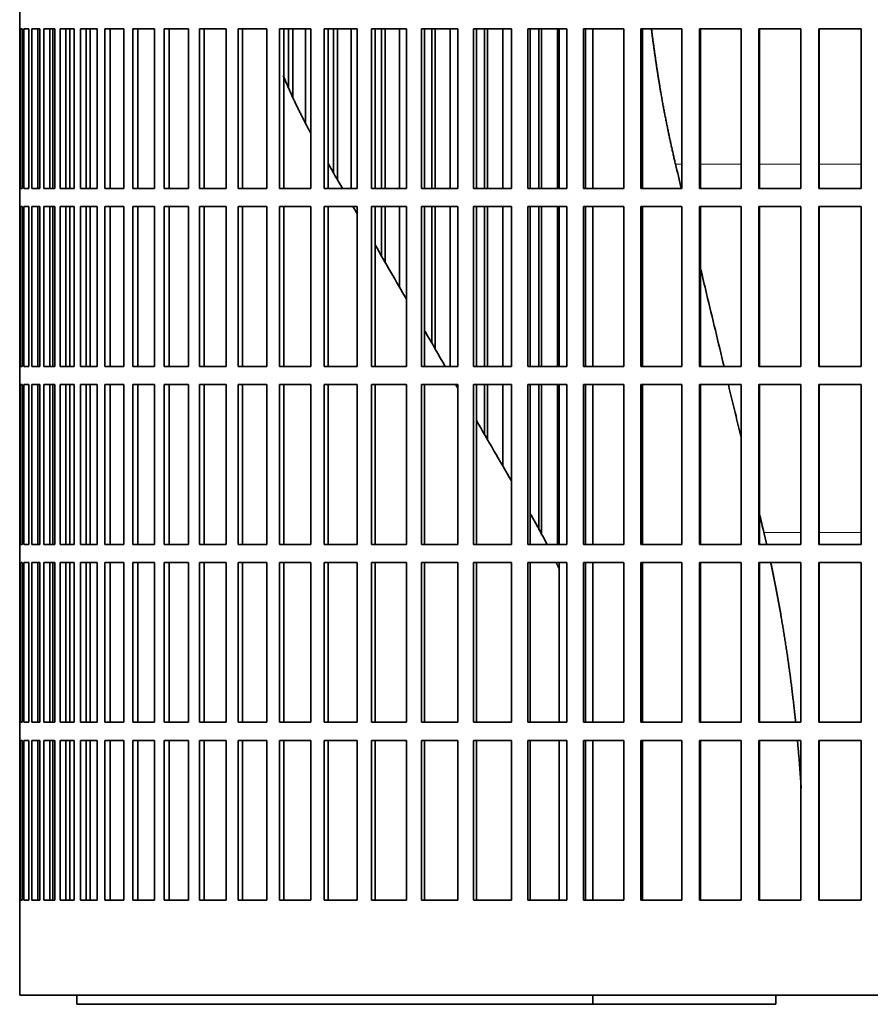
# Model space of a CAD drawing. Header units: millimetres. Extents: x 321 to 1213, y -1919 to 1672.
# Tile 16 of 29: x 836 to 977, y -292 to -128. Entities that reach past the tile are written whole.
import ezdxf

# ---------------------------------------------------------------- set-up
doc = ezdxf.new("R2010")
doc.units = ezdxf.units.MM
doc.layers.add('VSI344-454_FILTR', color=7, linetype='Continuous')
doc.layers.add('VSI344-454_SUPPO', color=7, linetype='Continuous')

# ---------------------------------------------------------------- blocks, each defined once
blk = doc.blocks.new('SE3')
at = {"layer": 'VSI344-454_FILTR', "color": 7, "linetype": 'Continuous', "lineweight": 35}
for p, q in [((835.92, -126.93), (835.92, -129.93)), ((835.93, -129.93), (835.92, -129.93)), ((835.93, -156.43), (835.93, -129.93)), ((835.98, -156.43), (835.98, -129.93)), ((835.98, -129.93), (836.35, -129.93)), ((836.35, -156.43), (836.35, -129.93)), ((836.61, -156.43), (836.61, -129.93)), ((836.61, -129.93), (837.46, -129.93)), ((837.46, -156.43), (837.46, -129.93)), ((837.93, -156.43), (837.93, -129.93)), ((837.93, -129.93), (839.27, -129.93)), ((838.91, -156.43), (838.91, -129.93)), ((839.27, -156.43), (839.27, -129.93)), ((839.27, -156.43), (839.27, -129.93)), ((839.94, -156.43), (839.94, -129.93)), ((839.94, -129.93), (841.77, -129.93)), ((840.91, -156.43), (840.91, -129.93)), ((841.41, -156.43), (841.41, -129.93)), ((841.77, -156.43), (841.77, -129.93)), ((842.64, -156.43), (842.64, -129.93)), ((842.64, -129.93), (844.93, -129.93)), ((843.58, -156.43), (843.58, -129.93)), ((844.22, -156.43), (844.22, -129.93)), ((844.93, -156.43), (844.93, -129.93)), ((846, -156.43), (846, -129.93)), ((846, -129.93), (848.75, -129.93)), ((846.92, -156.43), (846.92, -129.93)), ((848.75, -156.43), (848.75, -129.93)), ((850.01, -156.43), (850.01, -129.93)), ((850.01, -129.93), (853.2, -129.93)), ((850.9, -156.43), (850.9, -129.93)), ((853.2, -156.43), (853.2, -129.93)), ((854.65, -156.43), (854.65, -129.93)), ((854.65, -129.93), (858.27, -129.93)), ((855.5, -156.43), (855.5, -129.93)), ((858.27, -156.43), (858.27, -129.93)), ((859.89, -156.43), (859.89, -129.93)), ((859.89, -129.93), (863.93, -129.93)), ((860.71, -156.43), (860.71, -129.93)), ((863.93, -156.43), (863.93, -129.93)), ((865.72, -156.43), (865.72, -129.93)), ((865.72, -129.93), (870.15, -129.93)), ((866.5, -156.43), (866.5, -129.93)), ((870.15, -156.43), (870.15, -129.93)), ((872.11, -156.43), (872.11, -129.93)), ((872.11, -129.93), (876.91, -129.93)), ((872.84, -156.43), (872.84, -129.93)), ((876.91, -156.43), (876.91, -129.93)), ((879.01, -129.93), (884.16, -129.93)), ((879.01, -156.43), (879.01, -129.93)), ((879.7, -156.43), (879.7, -129.93)), ((880.47, -139.56), (880.47, -129.93)), ((881.18, -141.28), (881.18, -129.93)), ((883.31, -145.44), (883.31, -129.93)), ((884.16, -156.43), (884.16, -129.93)), ((886.41, -129.93), (891.88, -129.93)), ((886.41, -156.43), (886.41, -129.93)), ((887.04, -156.43), (887.04, -129.93)), ((887.96, -153.88), (887.96, -129.93)), ((888.62, -155.01), (888.62, -129.93)), ((890.88, -156.43), (890.88, -129.93)), ((891.88, -156.43), (891.88, -129.93)), ((894.26, -129.93), (900.02, -129.93)), ((894.26, -156.43), (894.26, -129.93)), ((894.83, -156.43), (894.83, -129.93)), ((895.9, -156.43), (895.9, -129.93)), ((896.5, -156.43), (896.5, -129.93)), ((898.89, -156.43), (898.89, -129.93)), ((900.02, -156.43), (900.02, -129.93)), ((902.52, -129.93), (908.55, -129.93)), ((902.52, -156.43), (902.52, -129.93)), ((903.04, -156.43), (903.04, -129.93)), ((904.24, -156.43), (904.24, -129.93)), ((904.79, -156.43), (904.79, -129.93)), ((907.28, -156.43), (907.28, -129.93)), ((908.55, -156.43), (908.55, -129.93)), ((911.16, -129.93), (917.43, -129.93)), ((911.16, -156.43), (911.16, -129.93)), ((911.62, -156.43), (911.62, -129.93)), ((912.95, -156.43), (912.95, -129.93)), ((913.44, -156.43), (913.44, -129.93)), ((916.03, -156.43), (916.03, -129.93)), ((917.43, -156.43), (917.43, -129.93)), ((920.13, -129.93), (926.61, -129.93)), ((920.13, -156.43), (920.13, -129.93)), ((920.52, -156.43), (920.52, -129.93)), ((921.98, -156.43), (921.98, -129.93)), ((922.41, -156.43), (922.41, -129.93)), ((925.09, -156.43), (925.09, -129.93)), ((926.61, -156.43), (926.61, -129.93)), ((929.39, -129.93), (936.04, -129.93)), ((929.39, -156.43), (929.39, -129.93)), ((929.72, -156.43), (929.72, -129.93)), ((936.04, -156.43), (936.04, -129.93)), ((938.9, -129.93), (945.69, -129.93)), ((938.9, -156.43), (938.9, -129.93)), ((939.16, -156.43), (939.16, -129.93)), ((945.69, -156.43), (945.69, -129.93)), ((948.6, -129.93), (955.5, -129.93)), ((948.6, -156.43), (948.6, -129.93)), ((948.79, -156.43), (948.79, -129.93)), ((955.5, -156.43), (955.5, -129.93)), ((958.45, -129.93), (965.43, -129.93)), ((958.45, -156.43), (958.45, -129.93)), ((958.57, -156.43), (958.57, -129.93)), ((965.43, -156.43), (965.43, -129.93)), ((968.4, -129.93), (975.43, -129.93)), ((968.4, -156.43), (968.4, -129.93)), ((968.46, -156.43), (968.46, -129.93)), ((975.43, -156.43), (975.43, -129.93)), ((835.93, -156.43), (835.92, -156.43)), ((835.92, -156.43), (835.92, -159.43)), ((835.98, -156.43), (836.35, -156.43)), ((836.61, -156.43), (837.46, -156.43)), ((837.93, -156.43), (839.27, -156.43)), ((839.94, -156.43), (841.77, -156.43)), ((842.64, -156.43), (844.93, -156.43)), ((846, -156.43), (848.75, -156.43)), ((850.01, -156.43), (853.2, -156.43)), ((854.65, -156.43), (858.27, -156.43)), ((859.89, -156.43), (863.93, -156.43)), ((865.72, -156.43), (870.15, -156.43)), ((872.11, -156.43), (876.91, -156.43)), ((879.01, -156.43), (884.16, -156.43)), ((886.41, -156.43), (891.88, -156.43)), ((894.26, -156.43), (900.02, -156.43)), ((902.52, -156.43), (908.55, -156.43)), ((911.16, -156.43), (917.43, -156.43)), ((920.13, -156.43), (926.61, -156.43)), ((929.39, -156.43), (936.04, -156.43)), ((938.9, -156.43), (945.69, -156.43)), ((948.6, -156.43), (955.5, -156.43)), ((958.45, -156.43), (965.43, -156.43)), ((968.4, -156.43), (975.43, -156.43)), ((835.93, -159.43), (835.92, -159.43)), ((835.93, -185.93), (835.93, -159.43)), ((835.98, -185.93), (835.98, -159.43)), ((835.98, -159.43), (836.35, -159.43)), ((836.35, -185.93), (836.35, -159.43)), ((836.61, -185.93), (836.61, -159.43)), ((836.61, -159.43), (837.46, -159.43)), ((837.46, -185.93), (837.46, -159.43)), ((837.93, -185.93), (837.93, -159.43)), ((837.93, -159.43), (839.27, -159.43)), ((838.91, -185.93), (838.91, -159.43)), ((839.27, -185.93), (839.27, -159.43)), ((839.27, -185.93), (839.27, -159.43)), ((839.94, -185.93), (839.94, -159.43)), ((839.94, -159.43), (841.77, -159.43)), ((840.91, -185.93), (840.91, -159.43)), ((841.41, -185.93), (841.41, -159.43)), ((841.77, -185.93), (841.77, -159.43)), ((842.64, -185.93), (842.64, -159.43)), ((842.64, -159.43), (844.93, -159.43)), ((843.58, -185.93), (843.58, -159.43)), ((844.22, -185.93), (844.22, -159.43)), ((844.93, -185.93), (844.93, -159.43)), ((846, -185.93), (846, -159.43)), ((846, -159.43), (848.75, -159.43)), ((846.92, -185.93), (846.92, -159.43)), ((848.75, -185.93), (848.75, -159.43)), ((850.01, -185.93), (850.01, -159.43)), ((850.01, -159.43), (853.2, -159.43)), ((850.9, -185.93), (850.9, -159.43)), ((853.2, -185.93), (853.2, -159.43)), ((854.65, -185.93), (854.65, -159.43)), ((854.65, -159.43), (858.27, -159.43)), ((855.5, -185.93), (855.5, -159.43)), ((858.27, -185.93), (858.27, -159.43)), ((859.89, -185.93), (859.89, -159.43)), ((859.89, -159.43), (863.93, -159.43)), ((860.71, -185.93), (860.71, -159.43)), ((863.93, -185.93), (863.93, -159.43)), ((865.72, -185.93), (865.72, -159.43)), ((865.72, -159.43), (870.15, -159.43)), ((866.5, -185.93), (866.5, -159.43)), ((870.15, -185.93), (870.15, -159.43)), ((872.11, -185.93), (872.11, -159.43)), ((872.11, -159.43), (876.91, -159.43)), ((872.84, -185.93), (872.84, -159.43)), ((876.91, -185.93), (876.91, -159.43)), ((879.01, -159.43), (884.16, -159.43)), ((879.01, -185.93), (879.01, -159.43)), ((879.7, -185.93), (879.7, -159.43)), ((884.16, -185.93), (884.16, -159.43)), ((886.41, -159.43), (891.88, -159.43)), ((886.41, -185.93), (886.41, -159.43)), ((887.04, -185.93), (887.04, -159.43)), ((891.88, -185.93), (891.88, -159.43)), ((894.26, -159.43), (900.02, -159.43)), ((894.26, -185.93), (894.26, -159.43)), ((894.83, -185.93), (894.83, -159.43)), ((895.9, -167.62), (895.9, -159.43)), ((896.5, -168.67), (896.5, -159.43)), ((898.89, -172.8), (898.89, -159.43)), ((900.02, -185.93), (900.02, -159.43)), ((902.52, -159.43), (908.55, -159.43)), ((902.52, -185.93), (902.52, -159.43)), ((903.04, -185.93), (903.04, -159.43)), ((904.24, -182.08), (904.24, -159.43)), ((904.79, -183.02), (904.79, -159.43)), ((907.28, -185.93), (907.28, -159.43)), ((908.55, -185.93), (908.55, -159.43)), ((911.16, -159.43), (917.43, -159.43)), ((911.16, -185.93), (911.16, -159.43)), ((911.62, -185.93), (911.62, -159.43)), ((912.95, -185.93), (912.95, -159.43)), ((913.44, -185.93), (913.44, -159.43)), ((916.03, -185.93), (916.03, -159.43)), ((917.43, -185.93), (917.43, -159.43)), ((920.13, -159.43), (926.61, -159.43)), ((920.13, -185.93), (920.13, -159.43)), ((920.52, -185.93), (920.52, -159.43)), ((921.98, -185.93), (921.98, -159.43)), ((922.41, -185.93), (922.41, -159.43)), ((925.09, -185.93), (925.09, -159.43)), ((926.61, -185.93), (926.61, -159.43)), ((929.39, -159.43), (936.04, -159.43)), ((929.39, -185.93), (929.39, -159.43)), ((929.72, -185.93), (929.72, -159.43)), ((936.04, -185.93), (936.04, -159.43)), ((938.9, -159.43), (945.69, -159.43)), ((938.9, -185.93), (938.9, -159.43)), ((939.16, -185.93), (939.16, -159.43)), ((945.69, -185.93), (945.69, -159.43)), ((948.6, -159.43), (955.5, -159.43)), ((948.6, -185.93), (948.6, -159.43)), ((948.79, -185.93), (948.79, -159.43)), ((955.5, -185.93), (955.5, -159.43)), ((958.45, -159.43), (965.43, -159.43)), ((958.45, -185.93), (958.45, -159.43)), ((958.57, -185.93), (958.57, -159.43)), ((965.43, -185.93), (965.43, -159.43)), ((968.4, -159.43), (975.43, -159.43)), ((968.4, -185.93), (968.4, -159.43)), ((968.46, -185.93), (968.46, -159.43)), ((975.43, -185.93), (975.43, -159.43)), ((835.93, -185.93), (835.92, -185.93)), ((835.92, -185.93), (835.92, -188.93)), ((835.98, -185.93), (836.35, -185.93)), ((836.61, -185.93), (837.46, -185.93)), ((837.93, -185.93), (839.27, -185.93)), ((839.94, -185.93), (841.77, -185.93)), ((842.64, -185.93), (844.93, -185.93)), ((846, -185.93), (848.75, -185.93)), ((850.01, -185.93), (853.2, -185.93)), ((854.65, -185.93), (858.27, -185.93)), ((859.89, -185.93), (863.93, -185.93)), ((865.72, -185.93), (870.15, -185.93)), ((872.11, -185.93), (876.91, -185.93)), ((879.01, -185.93), (884.16, -185.93)), ((886.41, -185.93), (891.88, -185.93)), ((894.26, -185.93), (900.02, -185.93)), ((902.52, -185.93), (908.55, -185.93)), ((911.16, -185.93), (917.43, -185.93)), ((920.13, -185.93), (926.61, -185.93)), ((929.39, -185.93), (936.04, -185.93)), ((938.9, -185.93), (945.69, -185.93)), ((948.6, -185.93), (955.5, -185.93)), ((958.45, -185.93), (965.43, -185.93)), ((968.4, -185.93), (975.43, -185.93)), ((835.93, -188.93), (835.92, -188.93)), ((835.93, -215.43), (835.93, -188.93)), ((835.98, -215.43), (835.98, -188.93)), ((835.98, -188.93), (836.35, -188.93)), ((836.35, -215.43), (836.35, -188.93)), ((836.61, -215.43), (836.61, -188.93)), ((836.61, -188.93), (837.46, -188.93)), ((837.46, -215.43), (837.46, -188.93)), ((837.93, -215.43), (837.93, -188.93)), ((837.93, -188.93), (839.27, -188.93)), ((838.91, -215.43), (838.91, -188.93)), ((839.27, -215.43), (839.27, -188.93)), ((839.27, -215.43), (839.27, -188.93)), ((839.94, -215.43), (839.94, -188.93)), ((839.94, -188.93), (841.77, -188.93)), ((840.91, -215.43), (840.91, -188.93)), ((841.41, -215.43), (841.41, -188.93)), ((841.77, -215.43), (841.77, -188.93)), ((842.64, -215.43), (842.64, -188.93)), ((842.64, -188.93), (844.93, -188.93)), ((843.58, -215.43), (843.58, -188.93)), ((844.22, -215.43), (844.22, -188.93)), ((844.93, -215.43), (844.93, -188.93)), ((846, -215.43), (846, -188.93)), ((846, -188.93), (848.75, -188.93)), ((846.92, -215.43), (846.92, -188.93)), ((848.75, -215.43), (848.75, -188.93)), ((850.01, -215.43), (850.01, -188.93)), ((850.01, -188.93), (853.2, -188.93)), ((850.9, -215.43), (850.9, -188.93)), ((853.2, -215.43), (853.2, -188.93)), ((854.65, -215.43), (854.65, -188.93)), ((854.65, -188.93), (858.27, -188.93)), ((855.5, -215.43), (855.5, -188.93)), ((858.27, -215.43), (858.27, -188.93)), ((859.89, -215.43), (859.89, -188.93)), ((859.89, -188.93), (863.93, -188.93)), ((860.71, -215.43), (860.71, -188.93)), ((863.93, -215.43), (863.93, -188.93)), ((865.72, -215.43), (865.72, -188.93)), ((865.72, -188.93), (870.15, -188.93)), ((866.5, -215.43), (866.5, -188.93)), ((870.15, -215.43), (870.15, -188.93)), ((872.11, -215.43), (872.11, -188.93)), ((872.11, -188.93), (876.91, -188.93)), ((872.84, -215.43), (872.84, -188.93)), ((876.91, -215.43), (876.91, -188.93)), ((879.01, -188.93), (884.16, -188.93)), ((879.01, -215.43), (879.01, -188.93)), ((879.7, -215.43), (879.7, -188.93)), ((884.16, -215.43), (884.16, -188.93)), ((886.41, -188.93), (891.88, -188.93)), ((886.41, -215.43), (886.41, -188.93)), ((887.04, -215.43), (887.04, -188.93)), ((891.88, -215.43), (891.88, -188.93)), ((894.26, -188.93), (900.02, -188.93)), ((894.26, -215.43), (894.26, -188.93)), ((894.83, -215.43), (894.83, -188.93)), ((900.02, -215.43), (900.02, -188.93)), ((902.52, -188.93), (908.55, -188.93)), ((902.52, -215.43), (902.52, -188.93)), ((903.04, -215.43), (903.04, -188.93)), ((908.55, -215.43), (908.55, -188.93)), ((911.16, -188.93), (917.43, -188.93)), ((911.16, -215.43), (911.16, -188.93)), ((911.62, -215.43), (911.62, -188.93)), ((912.95, -197.16), (912.95, -188.93)), ((913.44, -198), (913.44, -188.93)), ((916.03, -202.5), (916.03, -188.93)), ((917.43, -215.43), (917.43, -188.93)), ((920.13, -188.93), (926.61, -188.93)), ((920.13, -215.43), (920.13, -188.93)), ((920.52, -215.43), (920.52, -188.93)), ((921.98, -213.09), (921.98, -188.93)), ((922.41, -213.9), (922.41, -188.93)), ((925.09, -215.43), (925.09, -188.93)), ((926.61, -215.43), (926.61, -188.93)), ((929.39, -188.93), (936.04, -188.93)), ((929.39, -215.43), (929.39, -188.93)), ((929.72, -215.43), (929.72, -188.93)), ((936.04, -215.43), (936.04, -188.93)), ((938.9, -188.93), (945.69, -188.93)), ((938.9, -215.43), (938.9, -188.93)), ((939.16, -215.43), (939.16, -188.93)), ((945.69, -215.43), (945.69, -188.93)), ((948.6, -188.93), (955.5, -188.93)), ((948.6, -215.43), (948.6, -188.93)), ((948.79, -215.43), (948.79, -188.93)), ((955.5, -215.43), (955.5, -188.93)), ((958.45, -188.93), (965.43, -188.93)), ((958.45, -215.43), (958.45, -188.93)), ((958.57, -215.43), (958.57, -188.93)), ((965.43, -215.43), (965.43, -188.93)), ((968.4, -188.93), (975.43, -188.93)), ((968.4, -215.43), (968.4, -188.93)), ((968.46, -215.43), (968.46, -188.93)), ((975.43, -215.43), (975.43, -188.93)), ((835.93, -215.43), (835.92, -215.43)), ((835.92, -215.43), (835.92, -218.43)), ((835.98, -215.43), (836.35, -215.43)), ((836.61, -215.43), (837.46, -215.43)), ((837.93, -215.43), (839.27, -215.43)), ((839.94, -215.43), (841.77, -215.43)), ((842.64, -215.43), (844.93, -215.43)), ((846, -215.43), (848.75, -215.43)), ((850.01, -215.43), (853.2, -215.43)), ((854.65, -215.43), (858.27, -215.43)), ((859.89, -215.43), (863.93, -215.43)), ((865.72, -215.43), (870.15, -215.43)), ((872.11, -215.43), (876.91, -215.43)), ((879.01, -215.43), (884.16, -215.43)), ((886.41, -215.43), (891.88, -215.43)), ((894.26, -215.43), (900.02, -215.43)), ((902.52, -215.43), (908.55, -215.43)), ((911.16, -215.43), (917.43, -215.43)), ((920.13, -215.43), (926.61, -215.43)), ((929.39, -215.43), (936.04, -215.43)), ((938.9, -215.43), (945.69, -215.43)), ((948.6, -215.43), (955.5, -215.43)), ((958.45, -215.43), (965.43, -215.43)), ((968.4, -215.43), (975.43, -215.43)), ((835.93, -218.43), (835.92, -218.43)), ((835.93, -244.93), (835.93, -218.43)), ((835.98, -244.93), (835.98, -218.43)), ((835.98, -218.43), (836.35, -218.43)), ((836.35, -244.93), (836.35, -218.43)), ((836.61, -244.93), (836.61, -218.43)), ((836.61, -218.43), (837.46, -218.43)), ((837.46, -244.93), (837.46, -218.43)), ((837.93, -244.93), (837.93, -218.43)), ((837.93, -218.43), (839.27, -218.43)), ((838.91, -244.93), (838.91, -218.43)), ((839.27, -244.93), (839.27, -218.43)), ((839.27, -244.93), (839.27, -218.43)), ((839.94, -244.93), (839.94, -218.43)), ((839.94, -218.43), (841.77, -218.43)), ((840.91, -244.93), (840.91, -218.43)), ((841.41, -244.93), (841.41, -218.43)), ((841.77, -244.93), (841.77, -218.43)), ((842.64, -244.93), (842.64, -218.43)), ((842.64, -218.43), (844.93, -218.43)), ((843.58, -244.93), (843.58, -218.43)), ((844.22, -244.93), (844.22, -218.43)), ((844.93, -244.93), (844.93, -218.43)), ((846, -244.93), (846, -218.43)), ((846, -218.43), (848.75, -218.43)), ((846.92, -244.93), (846.92, -218.43)), ((848.75, -244.93), (848.75, -218.43)), ((850.01, -244.93), (850.01, -218.43)), ((850.01, -218.43), (853.2, -218.43)), ((850.9, -244.93), (850.9, -218.43)), ((853.2, -244.93), (853.2, -218.43)), ((854.65, -244.93), (854.65, -218.43)), ((854.65, -218.43), (858.27, -218.43)), ((855.5, -244.93), (855.5, -218.43)), ((858.27, -244.93), (858.27, -218.43)), ((859.89, -244.93), (859.89, -218.43)), ((859.89, -218.43), (863.93, -218.43)), ((860.71, -244.93), (860.71, -218.43)), ((863.93, -244.93), (863.93, -218.43)), ((865.72, -244.93), (865.72, -218.43)), ((865.72, -218.43), (870.15, -218.43)), ((866.5, -244.93), (866.5, -218.43)), ((870.15, -244.93), (870.15, -218.43)), ((872.11, -244.93), (872.11, -218.43)), ((872.11, -218.43), (876.91, -218.43)), ((872.84, -244.93), (872.84, -218.43)), ((876.91, -244.93), (876.91, -218.43)), ((879.01, -218.43), (884.16, -218.43)), ((879.01, -244.93), (879.01, -218.43)), ((879.7, -244.93), (879.7, -218.43)), ((884.16, -244.93), (884.16, -218.43)), ((886.41, -218.43), (891.88, -218.43)), ((886.41, -244.93), (886.41, -218.43)), ((887.04, -244.93), (887.04, -218.43)), ((891.88, -244.93), (891.88, -218.43)), ((894.26, -218.43), (900.02, -218.43)), ((894.26, -244.93), (894.26, -218.43)), ((894.83, -244.93), (894.83, -218.43)), ((900.02, -244.93), (900.02, -218.43)), ((902.52, -218.43), (908.55, -218.43)), ((902.52, -244.93), (902.52, -218.43)), ((903.04, -244.93), (903.04, -218.43)), ((908.55, -244.93), (908.55, -218.43)), ((911.16, -218.43), (917.43, -218.43)), ((911.16, -244.93), (911.16, -218.43)), ((911.62, -244.93), (911.62, -218.43)), ((917.43, -244.93), (917.43, -218.43)), ((920.13, -218.43), (926.61, -218.43)), ((920.13, -244.93), (920.13, -218.43)), ((920.52, -244.93), (920.52, -218.43)), ((926.61, -244.93), (926.61, -218.43)), ((929.39, -218.43), (936.04, -218.43)), ((929.39, -244.93), (929.39, -218.43)), ((929.72, -244.93), (929.72, -218.43)), ((936.04, -244.93), (936.04, -218.43)), ((938.9, -218.43), (945.69, -218.43)), ((938.9, -244.93), (938.9, -218.43)), ((939.16, -244.93), (939.16, -218.43)), ((945.69, -244.93), (945.69, -218.43)), ((948.6, -218.43), (955.5, -218.43)), ((948.6, -244.93), (948.6, -218.43)), ((948.79, -244.93), (948.79, -218.43)), ((955.5, -244.93), (955.5, -218.43)), ((958.45, -218.43), (965.43, -218.43)), ((958.45, -244.93), (958.45, -218.43)), ((958.57, -244.93), (958.57, -218.43)), ((965.43, -244.93), (965.43, -218.43)), ((968.4, -218.43), (975.43, -218.43)), ((968.4, -244.93), (968.4, -218.43)), ((968.46, -244.93), (968.46, -218.43)), ((975.43, -244.93), (975.43, -218.43)), ((835.93, -244.93), (835.92, -244.93)), ((835.92, -244.93), (835.92, -247.93)), ((835.98, -244.93), (836.35, -244.93)), ((836.61, -244.93), (837.46, -244.93)), ((837.93, -244.93), (839.27, -244.93)), ((839.94, -244.93), (841.77, -244.93)), ((842.64, -244.93), (844.93, -244.93)), ((846, -244.93), (848.75, -244.93)), ((850.01, -244.93), (853.2, -244.93)), ((854.65, -244.93), (858.27, -244.93)), ((859.89, -244.93), (863.93, -244.93)), ((865.72, -244.93), (870.15, -244.93)), ((872.11, -244.93), (876.91, -244.93)), ((879.01, -244.93), (884.16, -244.93)), ((886.41, -244.93), (891.88, -244.93)), ((894.26, -244.93), (900.02, -244.93)), ((902.52, -244.93), (908.55, -244.93)), ((911.16, -244.93), (917.43, -244.93)), ((920.13, -244.93), (926.61, -244.93)), ((929.39, -244.93), (936.04, -244.93)), ((938.9, -244.93), (945.69, -244.93)), ((948.6, -244.93), (955.5, -244.93)), ((958.45, -244.93), (965.43, -244.93)), ((968.4, -244.93), (975.43, -244.93)), ((835.93, -247.93), (835.92, -247.93)), ((835.93, -274.43), (835.93, -247.93)), ((835.98, -274.43), (835.98, -247.93)), ((835.98, -247.93), (836.35, -247.93)), ((836.35, -274.43), (836.35, -247.93)), ((836.61, -274.43), (836.61, -247.93)), ((836.61, -247.93), (837.46, -247.93)), ((837.46, -274.43), (837.46, -247.93)), ((837.93, -274.43), (837.93, -247.93)), ((837.93, -247.93), (839.27, -247.93)), ((838.91, -274.43), (838.91, -247.93)), ((839.27, -274.43), (839.27, -247.93)), ((839.27, -274.43), (839.27, -247.93)), ((839.94, -274.43), (839.94, -247.93)), ((839.94, -247.93), (841.77, -247.93)), ((840.91, -274.43), (840.91, -247.93)), ((841.41, -274.43), (841.41, -247.93)), ((841.77, -274.43), (841.77, -247.93)), ((842.64, -274.43), (842.64, -247.93)), ((842.64, -247.93), (844.93, -247.93)), ((843.58, -274.43), (843.58, -247.93)), ((844.22, -274.43), (844.22, -247.93)), ((844.93, -274.43), (844.93, -247.93)), ((846, -274.43), (846, -247.93)), ((846, -247.93), (848.75, -247.93)), ((846.92, -274.43), (846.92, -247.93)), ((848.75, -274.43), (848.75, -247.93)), ((850.01, -274.43), (850.01, -247.93)), ((850.01, -247.93), (853.2, -247.93)), ((850.9, -274.43), (850.9, -247.93)), ((853.2, -274.43), (853.2, -247.93)), ((854.65, -274.43), (854.65, -247.93)), ((854.65, -247.93), (858.27, -247.93)), ((855.5, -274.43), (855.5, -247.93)), ((858.27, -274.43), (858.27, -247.93)), ((859.89, -274.43), (859.89, -247.93)), ((859.89, -247.93), (863.93, -247.93)), ((860.71, -274.43), (860.71, -247.93)), ((863.93, -274.43), (863.93, -247.93)), ((865.72, -274.43), (865.72, -247.93)), ((865.72, -247.93), (870.15, -247.93)), ((866.5, -274.43), (866.5, -247.93)), ((870.15, -274.43), (870.15, -247.93)), ((872.11, -274.43), (872.11, -247.93)), ((872.11, -247.93), (876.91, -247.93)), ((872.84, -274.43), (872.84, -247.93)), ((876.91, -274.43), (876.91, -247.93)), ((879.01, -274.43), (879.01, -247.93)), ((879.01, -247.93), (884.16, -247.93)), ((879.7, -274.43), (879.7, -247.93)), ((884.16, -274.43), (884.16, -247.93)), ((886.41, -247.93), (891.88, -247.93)), ((886.41, -274.43), (886.41, -247.93)), ((887.04, -274.43), (887.04, -247.93)), ((891.88, -274.43), (891.88, -247.93)), ((894.26, -247.93), (900.02, -247.93)), ((894.26, -274.43), (894.26, -247.93)), ((894.83, -274.43), (894.83, -247.93)), ((900.02, -274.43), (900.02, -247.93)), ((902.52, -247.93), (908.55, -247.93)), ((902.52, -274.43), (902.52, -247.93)), ((903.04, -274.43), (903.04, -247.93)), ((908.55, -274.43), (908.55, -247.93)), ((911.16, -247.93), (917.43, -247.93)), ((911.16, -274.43), (911.16, -247.93)), ((911.62, -274.43), (911.62, -247.93)), ((917.43, -274.43), (917.43, -247.93)), ((920.13, -247.93), (926.61, -247.93)), ((920.13, -274.43), (920.13, -247.93)), ((920.52, -274.43), (920.52, -247.93)), ((926.61, -274.43), (926.61, -247.93)), ((929.39, -247.93), (936.04, -247.93)), ((929.39, -274.43), (929.39, -247.93)), ((929.72, -274.43), (929.72, -247.93)), ((936.04, -274.43), (936.04, -247.93)), ((938.9, -247.93), (945.69, -247.93)), ((938.9, -274.43), (938.9, -247.93)), ((939.16, -274.43), (939.16, -247.93)), ((945.69, -274.43), (945.69, -247.93)), ((948.6, -247.93), (955.5, -247.93)), ((948.6, -274.43), (948.6, -247.93)), ((948.79, -274.43), (948.79, -247.93)), ((955.5, -274.43), (955.5, -247.93)), ((958.45, -247.93), (965.43, -247.93)), ((958.45, -274.43), (958.45, -247.93)), ((958.57, -274.43), (958.57, -247.93)), ((965.43, -274.43), (965.43, -247.93)), ((968.4, -247.93), (975.43, -247.93)), ((968.4, -274.43), (968.4, -247.93)), ((968.46, -274.43), (968.46, -247.93)), ((975.43, -274.43), (975.43, -247.93)), ((835.93, -274.43), (835.92, -274.43)), ((835.92, -274.43), (835.92, -290.18)), ((835.98, -274.43), (836.35, -274.43)), ((836.61, -274.43), (837.46, -274.43)), ((837.93, -274.43), (839.27, -274.43)), ((839.94, -274.43), (841.77, -274.43)), ((842.64, -274.43), (844.93, -274.43)), ((846, -274.43), (848.75, -274.43)), ((850.01, -274.43), (853.2, -274.43)), ((854.65, -274.43), (858.27, -274.43)), ((859.89, -274.43), (863.93, -274.43)), ((865.72, -274.43), (870.15, -274.43)), ((872.11, -274.43), (876.91, -274.43)), ((879.01, -274.43), (884.16, -274.43)), ((886.41, -274.43), (891.88, -274.43)), ((894.26, -274.43), (900.02, -274.43)), ((902.52, -274.43), (908.55, -274.43)), ((911.16, -274.43), (917.43, -274.43)), ((920.13, -274.43), (926.61, -274.43)), ((929.39, -274.43), (936.04, -274.43)), ((938.9, -274.43), (945.69, -274.43)), ((948.6, -274.43), (955.5, -274.43)), ((958.45, -274.43), (965.43, -274.43)), ((968.4, -274.43), (975.43, -274.43)), ((835.92, -290.18), (1114.74, -290.18))]:
    blk.add_line(p, q, dxfattribs=at)
at = {"layer": 'VSI344-454_SUPPO', "color": 7, "linetype": 'Continuous', "lineweight": 35}
for p, q in [((847.58, -156.43), (847.58, -129.93)), ((925.35, -156.43), (925.35, -129.93)), ((930.95, -156.43), (930.95, -129.93)), ((847.58, -185.93), (847.58, -159.43)), ((925.35, -185.93), (925.35, -159.43)), ((930.95, -185.93), (930.95, -159.43)), ((847.58, -215.43), (847.58, -188.93)), ((925.35, -215.43), (925.35, -188.93)), ((930.95, -215.43), (930.95, -188.93)), ((847.58, -244.93), (847.58, -218.43)), ((925.35, -244.93), (925.35, -218.43)), ((930.95, -244.93), (930.95, -218.43)), ((847.58, -274.43), (847.58, -247.93)), ((925.35, -274.43), (925.35, -247.93)), ((930.95, -274.43), (930.95, -247.93)), ((845.42, -291.68), (845.42, -290.18)), ((930.95, -291.68), (930.95, -290.18)), ((961.26, -290.18), (961.26, -291.68)), ((845.42, -291.68), (930.95, -291.68)), ((930.95, -291.68), (961.26, -291.68))]:
    blk.add_line(p, q, dxfattribs=at)
at = {"layer": 'VSI344-454_SUPPO', "color": 4, "linetype": 'Continuous', "lineweight": 9}
for p, q in [((944.63, -152.38), (945.69, -152.38)), ((948.79, -152.38), (955.5, -152.38)), ((958.57, -152.38), (965.43, -152.38)), ((968.46, -152.38), (975.43, -152.38)), ((965.43, -213.47), (959.28, -213.47)), ((975.43, -213.47), (968.46, -213.47))]:
    blk.add_line(p, q, dxfattribs=at)
at = {"layer": 'VSI344-454_SUPPO', "color": 7, "linetype": 'Continuous', "lineweight": 35}
for points, degree, knots in [([(944.63, -152.38), (943.21, -146.44), (942.12, -140.06), (941.28, -135.11), (940.64, -129.96)], 2, [0, 0, 0, 0.25, 0.25, 0.4436241, 0.4436241, 0.4436241]), ([(952.68, -185.93), (951.72, -181.96), (950.43, -176.59), (949.12, -171.1), (948.79, -169.72)], 3, [0.4707547, 0.4707547, 0.4707547, 0.4707547, 0.6666667, 0.7318485, 0.7318485, 0.7318485, 0.7318485]), ([(906.47, -185.93), (905.36, -184.01), (904.21, -182.03), (903.07, -180.04), (903.04, -179.99)], 3, [0.40504609, 0.40504609, 0.40504609, 0.40504609, 0.5, 0.5025164, 0.5025164, 0.5025164, 0.5025164]), ([(955.5, -197.72), (955.22, -196.55), (954.53, -193.64), (953.82, -190.7), (953.39, -188.93)], 3, [0.2737146, 0.2737146, 0.2737146, 0.2737146, 0.3333333, 0.4212192, 0.4212192, 0.4212192, 0.4212192]), ([(964.55, -244.91), (964.45, -243.97), (964.34, -243.02), (963.49, -235.23), (962.21, -227.8), (961.39, -222.98), (960.4, -218.37)], 2, [0.4697381, 0.4697381, 0.4697381, 0.5, 0.5, 0.75, 0.75, 0.9125116, 0.9125116, 0.9125116])]:
    blk.add_open_spline(points, degree=degree, knots=knots, dxfattribs=at)
for points, degree in [([(884.09, -147.12), (881.61, -142.55), (879.61, -137.71)], 2), ([(889.44, -156.43), (888.64, -155.05), (887.84, -153.67), (887.04, -152.28)], 3), ([(945.6, -156.43), (945.28, -155.09), (944.96, -153.73), (944.63, -152.38)], 3), ([(891.88, -160.66), (891.64, -160.25), (891.41, -159.84), (891.17, -159.43)], 3), ([(900.02, -174.77), (898.3, -171.78), (896.57, -168.79), (894.83, -165.78)], 3), ([(908.55, -189.54), (908.44, -189.34), (908.32, -189.14), (908.2, -188.93)], 3), ([(917.43, -204.92), (915.5, -201.58), (913.56, -198.22), (911.62, -194.85)], 3), ([(920.53, -210.29), (920.53, -210.29), (920.53, -210.28), (920.52, -210.28)], 3), ([(923.31, -215.37), (921.98, -212.8), (920.53, -210.29)], 2), ([(959.28, -213.47), (959.05, -212.49), (958.81, -211.5), (958.57, -210.5)], 3), ([(959.74, -215.39), (959.51, -214.43), (959.28, -213.47)], 2), ([(925.38, -219.56), (925.1, -218.98), (924.82, -218.4)], 2), ([(965.47, -255.92), (965.21, -251.88), (964.84, -247.9)], 2)]:
    blk.add_open_spline(points, degree=degree, dxfattribs=at)

msp = doc.modelspace()

# ---------------------------------------------------------------- block references
msp.add_blockref('SE3', (0, 0))

doc.saveas('drawing.dxf')
